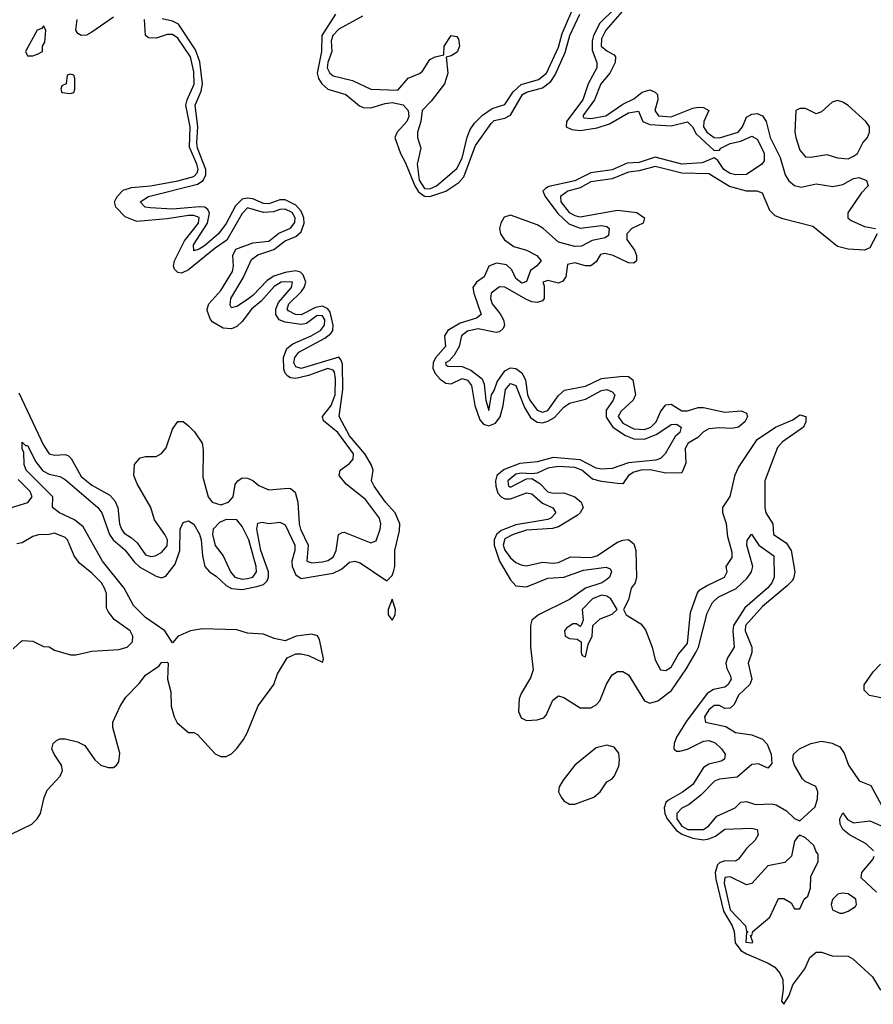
# Model space of a CAD drawing. Header units: inches. Extents: x 2710684 to 2828758, y 857022 to 965663.
# Tile 12 of 256: x 2743381 to 2746563, y 862018 to 865689. Entities that reach past the tile are written whole.
import ezdxf

# ---------------------------------------------------------------- set-up
doc = ezdxf.new("R2010")
doc.units = ezdxf.units.IN
doc.header["$MEASUREMENT"] = 0
doc.layers.add('C7846', color=7, linetype='Continuous')

msp = doc.modelspace()

# ---------------------------------------------------------------- linework, layer by layer
at = {"layer": 'C7846', "color": 4}
for points, elevation in [([(2743730, 865698.2), (2743650, 865642.4), (2743630, 865631.6), (2743610, 865629.6), (2743597, 865637), (2743589.7, 865649.7), (2743595.4, 865690)], 8), ([(2744558.4, 865710), (2744506.9, 865630), (2744505.4, 865570), (2744490.2, 865490.2), (2744494.9, 865470), (2744507.7, 865450), (2744530, 865430.3), (2744596.3, 865410), (2744647.7, 865367.7), (2744661.4, 865361.4), (2744690, 865360.3), (2744743, 865377), (2744770, 865380.2), (2744811, 865371), (2744829.1, 865350), (2744831.9, 865328.1), (2744824.2, 865310), (2744787.7, 865270), (2744779.1, 865250), (2744800.5, 865190), (2744818, 865158), (2744853.5, 865070), (2744867, 865047), (2744890, 865031.4), (2744910, 865030.1), (2744969.9, 865050.1), (2745018, 865082), (2745036.6, 865103.4), (2745080, 865220), (2745138.6, 865301.4), (2745150, 865312.6), (2745190, 865321.3), (2745210, 865333.1), (2745255.4, 865410), (2745270, 865419.3), (2745330, 865434.7), (2745360.9, 865459.1), (2745376.6, 865483.4), (2745413.9, 865566.1), (2745431.5, 865630), (2745469, 865710)], 4), ([(2744658.3, 865701.7), (2744570, 865653.7), (2744547.9, 865630), (2744542, 865610), (2744544, 865570), (2744529.2, 865530), (2744527.1, 865510), (2744536.4, 865490), (2744550, 865479.5), (2744621.7, 865461.7), (2744690.4, 865430.4), (2744790, 865426.7), (2744828.6, 865471.4), (2744871.9, 865488.1), (2744882.8, 865497.2), (2744910, 865540.7), (2744930, 865550.8), (2744962, 865558), (2744963.7, 865590), (2744989.7, 865630.4), (2745010, 865626), (2745016.4, 865616.4), (2745020.5, 865590), (2745011.8, 865568.2), (2744990, 865554), (2744971.3, 865548.7), (2744976.5, 865490), (2744964.4, 865450), (2744914.8, 865385.2), (2744881.3, 865350), (2744876.5, 865310), (2744864.4, 865270), (2744864.4, 865250), (2744875.8, 865210), (2744862.4, 865150), (2744870, 865090.8), (2744890, 865059.3), (2744910, 865058.9), (2744935.1, 865070), (2745010, 865134.4), (2745030, 865173), (2745048.7, 865251.3), (2745060.8, 865279.2), (2745076.8, 865303.2), (2745106.6, 865333.4), (2745142, 865358), (2745190, 865372.2), (2745220.5, 865419.5), (2745250, 865447.1), (2745314.5, 865465.5), (2745344.8, 865490), (2745390, 865586), (2745403.1, 865636.9), (2745439.2, 865720.8)], 8), ([(2745598.9, 865730), (2745544.1, 865675.9), (2745520.2, 865630), (2745515.3, 865610), (2745515.3, 865575.3), (2745533.1, 865530), (2745532.7, 865510), (2745499.7, 865450), (2745479.7, 865390), (2745419.6, 865310), (2745418.4, 865290), (2745439, 865279), (2745470, 865275.5), (2745533.6, 865286.4), (2745579.6, 865300.4), (2745650, 865341.2), (2745688, 865348), (2745704.2, 865310), (2745730, 865298.8), (2745810, 865293.1), (2745870, 865308.7), (2745889.2, 865289.2), (2745903, 865263), (2745970, 865200.7), (2745990, 865202), (2745995.1, 865210), (2746030, 865228), (2746070, 865235.6), (2746110, 865254.4), (2746130, 865243), (2746147.2, 865210), (2746156, 865190), (2746156.7, 865163.3), (2746147.7, 865150), (2746090, 865111.3), (2746050, 865111.1), (2746030, 865116), (2746006.6, 865130), (2745983.9, 865163.9), (2745970, 865174), (2745924.7, 865155.3), (2745850, 865149.9), (2745750, 865176.2), (2745690, 865156), (2745645.9, 865154.1), (2745590, 865129.1), (2745510, 865118.3), (2745450, 865087.7), (2745353, 865067), (2745340.9, 865059.1), (2745330.6, 865050), (2745339.5, 865030), (2745387, 864967), (2745428.1, 864928.1), (2745470, 864911.2), (2745550, 864922), (2745570, 864918.4), (2745578.4, 864910), (2745575.6, 864884.4), (2745564.1, 864875.9), (2745514.7, 864865.3), (2745475.9, 864844.1), (2745450, 864843.9), (2745390, 864859.3), (2745331.6, 864911.6), (2745310, 864924.6), (2745210, 864960.2), (2745187.4, 864952.6), (2745174.2, 864930), (2745170.2, 864910), (2745173.7, 864890), (2745187.7, 864867.7), (2745223, 864843), (2745270, 864829.1), (2745308.4, 864810), (2745325.5, 864790), (2745308, 864770), (2745285.6, 864754.4), (2745270, 864712.7), (2745252.8, 864707.2), (2745230, 864723.6), (2745216, 864756), (2745195.6, 864775.6), (2745158.6, 864781.4), (2745130.4, 864770), (2745112.4, 864730), (2745083.8, 864710), (2745070.4, 864690), (2745073.4, 864670), (2745101.3, 864590), (2745083.7, 864576.3), (2745023, 864557), (2744976.4, 864530), (2744964.6, 864510), (2744967.9, 864470), (2744931.5, 864428.5), (2744922, 864410), (2744921.1, 864390), (2744930.2, 864370), (2744948.3, 864348.3), (2744970, 864333.4), (2744990, 864331.4), (2745030, 864351.3), (2745050, 864344.6), (2745065, 864325), (2745077.4, 864250), (2745096.9, 864196.9), (2745110, 864180.8), (2745130, 864174.2), (2745155.3, 864184.7), (2745172, 864208), (2745183.5, 864250), (2745192.4, 864310), (2745210, 864332.9), (2745230, 864324.9), (2745263.3, 864243.3), (2745285.7, 864205.8), (2745310, 864188.2), (2745330, 864186.5), (2745350, 864191.9), (2745374.1, 864205.9), (2745410, 864244.9), (2745430, 864259), (2745490, 864274.7), (2745550, 864306.3), (2745570, 864310.2), (2745590, 864301.6), (2745599.5, 864290), (2745593.7, 864270), (2745567, 864233), (2745567.3, 864207.3), (2745592.7, 864170), (2745638.9, 864138.9), (2745670, 864126.4), (2745710, 864125.6), (2745756.5, 864143.5), (2745810, 864180.3), (2745830, 864180.4), (2745847.3, 864170), (2745841.6, 864150), (2745825.1, 864134.9), (2745786.7, 864070), (2745770, 864053.3), (2745752.8, 864047.2), (2745650, 864036.5), (2745590, 864015.6), (2745550, 864013.8), (2745530, 864017.4), (2745470, 864047.5), (2745370, 864056.8), (2745310, 864040.2), (2745245.2, 864034.8), (2745187.5, 864012.5), (2745160.2, 863990), (2745154.7, 863970), (2745155.4, 863950), (2745163.4, 863923.3), (2745175.8, 863910), (2745190, 863902.6), (2745210, 863902), (2745270, 863925.5), (2745290, 863920.9), (2745330, 863886.5), (2745368.7, 863868.7), (2745379.3, 863850), (2745360.4, 863830), (2745350, 863825.3), (2745230, 863805.6), (2745175.3, 863784.7), (2745158.5, 863770), (2745149.5, 863750), (2745150.1, 863730), (2745170, 863670.4), (2745210, 863600.4), (2745230, 863577.6), (2745270, 863574.6), (2745350, 863606.9), (2745410, 863610.2), (2745483.3, 863636.7), (2745567.7, 863647.7), (2745582, 863642), (2745587.3, 863630), (2745579.3, 863610), (2745570, 863601.6), (2745550.7, 863590), (2745490, 863569.8), (2745430, 863526.8), (2745314.9, 863470), (2745290.5, 863450), (2745284.9, 863430), (2745285.6, 863350), (2745294.7, 863265.3), (2745285.5, 863234.6), (2745250, 863176.9), (2745243, 863157), (2745240.6, 863110), (2745250, 863086.3), (2745270, 863076.5), (2745310, 863078.3), (2745334.3, 863085.7), (2745343.5, 863096.5), (2745368.5, 863151.5), (2745390, 863167.7), (2745410, 863162), (2745470, 863123), (2745510, 863123.1), (2745530, 863134.9), (2745543.6, 863150), (2745568.5, 863211.6), (2745583.3, 863236.7), (2745590, 863246.8), (2745610, 863258.8), (2745630, 863258.8), (2745650, 863246), (2745710.8, 863150), (2745730, 863141.3), (2745759.5, 863150), (2745811.4, 863188.6), (2745867.4, 863270), (2745901.8, 863330), (2745911.7, 863350), (2745944.1, 863475.9), (2745963.8, 863516.2), (2745984.4, 863535.6), (2746052.1, 863567.9), (2746093.5, 863606.5), (2746108.6, 863630), (2746114, 863650), (2746092, 863730), (2746092.7, 863747.3), (2746109.3, 863770.7), (2746137.1, 863730), (2746192.4, 863690), (2746193.8, 863610), (2746185.2, 863590), (2746168.9, 863570), (2746084.2, 863495.8), (2746042, 863430), (2746039.3, 863410), (2746044.2, 863350), (2746019.1, 863310), (2746014, 863290), (2746017, 863270), (2746030, 863244.7), (2746033.1, 863230), (2746030, 863223.7), (2746022, 863210), (2746010, 863201), (2745967.8, 863192.2), (2745943.4, 863176.7), (2745866.4, 863073.6), (2745830, 863013.6), (2745820.9, 862990), (2745819.1, 862970), (2745830, 862961.6), (2745842.3, 862962.3), (2745870, 862969), (2745930, 862999), (2745950, 863001.7), (2745973.1, 862993.1), (2745997.1, 862970), (2746010.5, 862950), (2746007.9, 862932.1), (2745995.6, 862924.4), (2745950, 862913.5), (2745930, 862901.1), (2745890, 862837.4), (2745851.6, 862808.4), (2745800.3, 862779.7), (2745790.2, 862769.8), (2745783.9, 862750), (2745785.6, 862730), (2745794.8, 862710), (2745827.7, 862667.7), (2745850, 862652), (2745890, 862637.2), (2745930, 862631.8), (2745950, 862634.7), (2745974.6, 862645.4), (2746010, 862671.4), (2746110, 862675.3), (2746130.7, 862670), (2746134.4, 862650), (2746122.4, 862630), (2746090, 862598.7), (2746061.2, 862558.8), (2746050, 862551.5), (2746010, 862552.6), (2745990, 862545.1), (2745982.5, 862537.5), (2745973.5, 862510), (2745975.6, 862484.4), (2746005.2, 862365.2), (2746037.7, 862310), (2746044.8, 862290), (2746047.7, 862247.7), (2746070, 862219), (2746090, 862206.3), (2746171.8, 862171.8), (2746195.9, 862155.9), (2746214.7, 862134.7), (2746226.5, 862110), (2746227.2, 862072.8), (2746221, 862030), (2746230, 862018), (2746250, 862051.3), (2746263.7, 862090), (2746307.6, 862150), (2746327.2, 862192.8), (2746350, 862213), (2746370, 862212.7), (2746410, 862198.7), (2746470, 862197.1), (2746487.2, 862187.2), (2746560.7, 862120.7), (2746590.3, 862070.4)], 4), ([(2745635.2, 865730), (2745565.8, 865650), (2745550, 865617.2), (2745549.2, 865590), (2745570, 865572.4), (2745597.6, 865557.6), (2745602, 865550), (2745600.4, 865530), (2745580.4, 865490), (2745547.2, 865450), (2745523.6, 865390), (2745480.5, 865330), (2745483.7, 865323.7), (2745510, 865320.3), (2745566, 865330), (2745630, 865373.7), (2745670, 865394), (2745701.2, 865418.8), (2745730, 865427.2), (2745750, 865419.3), (2745759.3, 865410), (2745760.3, 865390), (2745749.1, 865350), (2745762, 865330), (2745810, 865326.4), (2745890, 865359.1), (2745910, 865362.3), (2745930, 865361.3), (2745950, 865350.7), (2745931.8, 865310), (2745930.3, 865290), (2745942.3, 865270), (2745970, 865249.2), (2745990, 865248.3), (2746059.6, 865270), (2746076, 865290), (2746090, 865325.5), (2746110, 865337), (2746130, 865338.7), (2746150, 865330.4), (2746164.2, 865310), (2746178.7, 865250), (2746215.5, 865175.5), (2746235.2, 865110), (2746248, 865088), (2746270, 865070.3), (2746294.9, 865065.1), (2746350, 865077), (2746412.9, 865067.1), (2746450, 865074.9), (2746490, 865097.3), (2746510, 865100.7), (2746538, 865090), (2746544.7, 865070), (2746517.6, 865042.4), (2746468.5, 864968.5), (2746468.4, 864950), (2746480.8, 864940.8), (2746530, 864917.6), (2746572, 864910)], 8), ([(2743307.1, 862632.9), (2743426, 862690), (2743446, 862710), (2743458, 862730), (2743471.5, 862788.5), (2743483.6, 862816.4), (2743531.2, 862868.8), (2743540.7, 862890), (2743536.9, 862910), (2743509.3, 862950), (2743500.9, 862970), (2743505.2, 862990), (2743518, 863002), (2743530, 863007.3), (2743550, 863007.3), (2743596.8, 862996.8), (2743623.5, 862983.5), (2743660.7, 862930), (2743682.8, 862910), (2743710, 862900.7), (2743730, 862901), (2743742, 862910), (2743750, 862922), (2743753.8, 862953.8), (2743728, 863050), (2743728, 863070), (2743755.3, 863130), (2743776.5, 863163.5), (2743826.3, 863213.7), (2743850, 863244.7), (2743900.4, 863279.6), (2743910, 863292), (2743930, 863294), (2743934, 863290), (2743932, 863230), (2743943.6, 863183.6), (2743946, 863130), (2743956, 863090), (2743967.5, 863067.5), (2744010, 863032), (2744030, 863032), (2744043.6, 863023.6), (2744110, 862952), (2744130, 862942), (2744150, 862942), (2744170, 862952), (2744190, 862971.3), (2744214.8, 863005.2), (2744229.2, 863030), (2744269.5, 863130.5), (2744328.7, 863210), (2744342, 863250), (2744378, 863310), (2744410, 863324.7), (2744430, 863324.7), (2744458, 863318), (2744510, 863294), (2744514, 863306), (2744498.7, 863378.7), (2744491.3, 863391.3), (2744470, 863398), (2744411.3, 863390), (2744370, 863373.6), (2744330, 863382), (2744290, 863398), (2744230, 863401.5), (2744190, 863414.2), (2744061.8, 863418.2), (2744018, 863410), (2743972, 863390), (2743950, 863366), (2743922, 863410), (2743850, 863459.7), (2743804.4, 863504.4), (2743769.8, 863570), (2743689.8, 863670), (2743617.8, 863797.8), (2743584.8, 863824.8), (2743529, 863850), (2743502.7, 863870), (2743504.5, 863910), (2743405.1, 864010), (2743396.9, 864030), (2743396.5, 864076.5), (2743390, 864088), (2743390, 864114), (2743402, 864102), (2743410, 864102), (2743440.5, 864040.5), (2743467.3, 864007.3), (2743490, 863994.9), (2743530, 863986), (2743550, 863974.4), (2743672.4, 863870), (2743686.7, 863850), (2743715.8, 863770), (2743729.3, 863749.3), (2743772.3, 863712.3), (2743807.2, 863667.2), (2743828, 863648), (2743890, 863613.7), (2743910, 863608.4), (2743925.6, 863614.4), (2743960.9, 863659.1), (2743977.2, 863710), (2743978.9, 863790), (2743990, 863814), (2744010, 863820.5), (2744030, 863808), (2744051.1, 863771.1), (2744057.6, 863750), (2744062, 863690), (2744070.4, 863650), (2744088, 863630), (2744113.7, 863613.7), (2744150, 863579), (2744170, 863568.2), (2744210, 863565), (2744264.7, 863575.3), (2744290, 863582.8), (2744303.5, 863596.5), (2744308.7, 863610), (2744308, 863630), (2744280.3, 863710), (2744264.7, 863790), (2744268.1, 863811.9), (2744284.5, 863815.5), (2744310, 863810.5), (2744350, 863815.5), (2744370, 863805.5), (2744406.9, 863730), (2744406.9, 863710), (2744395.2, 863670), (2744396.2, 863650), (2744410, 863618.7), (2744430, 863605.3), (2744550, 863624.9), (2744580, 863640), (2744610, 863666), (2744630, 863670.4), (2744650, 863663.8), (2744750, 863596.3), (2744770, 863617.3), (2744774.8, 863630), (2744779.2, 863650), (2744779.7, 863710), (2744796.6, 863783.4), (2744797.6, 863810), (2744780.7, 863850), (2744744.7, 863890), (2744702, 863950), (2744692.7, 863970), (2744698, 864010), (2744691.2, 864030), (2744667, 864070), (2744610, 864138), (2744571.9, 864210), (2744585, 864310), (2744584.1, 864404.1), (2744579.4, 864419.4), (2744570, 864431.1), (2744430, 864388.1), (2744410, 864394.5), (2744403.1, 864410), (2744406.2, 864430), (2744422, 864450), (2744518.2, 864501.8), (2744540.7, 864519.3), (2744547.9, 864530), (2744549.9, 864550), (2744538.6, 864598.6), (2744530, 864610.8), (2744510, 864620.6), (2744483.7, 864616.3), (2744430, 864588.1), (2744409.2, 864590), (2744382.9, 864602.9), (2744377.4, 864610), (2744384.2, 864630), (2744430, 864674), (2744441.1, 864690), (2744447.3, 864710), (2744438.1, 864738.1), (2744427.6, 864747.6), (2744410, 864753), (2744370, 864746.8), (2744327.7, 864732.3), (2744303.6, 864716.4), (2744250, 864660.5), (2744230, 864645.7), (2744190, 864619.3), (2744170, 864615.3), (2744164.8, 864624.8), (2744168, 864650), (2744213.5, 864726.5), (2744245.3, 864794.7), (2744268, 864812), (2744328.1, 864831.9), (2744370, 864863.9), (2744410, 864881.2), (2744430, 864898), (2744441.4, 864930), (2744439.9, 864950), (2744430, 864975.6), (2744410, 864997.8), (2744370, 865017), (2744350, 865016.8), (2744310, 865002.9), (2744290, 865003.7), (2744250, 865020.7), (2744230, 865024), (2744210, 865019.3), (2744184.9, 864995.1), (2744150.7, 864929.3), (2744121.5, 864890), (2744070, 864846.4), (2744050, 864833.6), (2744030, 864827.6), (2744028.6, 864850), (2744080.7, 864930), (2744087.8, 864967.8), (2744081.8, 864981.8), (2744070.6, 864990.6), (2744051.6, 864991.6), (2743950, 864982), (2743867.5, 864987.5), (2743848.7, 864990), (2743829.3, 865010), (2743861.2, 865030), (2744043.7, 865076.3), (2744065.1, 865090), (2744074.8, 865110), (2744075, 865130), (2744043.7, 865210), (2744041, 865230), (2744045, 865290), (2744035, 865370), (2744057.9, 865422.1), (2744062.4, 865450), (2744051.9, 865531.9), (2744036.7, 865576.7), (2743972.2, 865672.2), (2743950, 865683.5), (2743912.1, 865692.1)], 4), ([(2743377.7, 864297.8), (2743470, 864102.8), (2743490, 864070.7), (2743510, 864065.5), (2743550, 864067.7), (2743562.5, 864062.5), (2743572.7, 864052.7), (2743610, 863986.4), (2743650, 863953.4), (2743716.5, 863916.5), (2743735.3, 863895.3), (2743746.4, 863870), (2743753, 863810), (2743760.5, 863790), (2743770, 863774.8), (2743797.7, 863757.7), (2743818.3, 863738.3), (2743850, 863694), (2743870, 863688), (2743886, 863690), (2743910, 863703), (2743930, 863726.8), (2743931.2, 863750), (2743922, 863770), (2743883.9, 863823.9), (2743869.3, 863870), (2743819.1, 863959.1), (2743806, 863990), (2743809, 864030), (2743830, 864056), (2743850, 864061), (2743890, 864061), (2743910, 864071), (2743926.8, 864093.2), (2743950, 864162), (2743970, 864191.3), (2743990, 864190.8), (2744010, 864174.8), (2744032.3, 864152.3), (2744060.7, 864110), (2744065.2, 864085.2), (2744063.4, 863983.4), (2744083, 863910), (2744098.8, 863890), (2744130, 863880.5), (2744159, 863890), (2744176, 863910), (2744184.5, 863955.5), (2744194, 863970), (2744210, 863980.7), (2744230, 863979.1), (2744250, 863970.6), (2744272.1, 863952.1), (2744310, 863936.3), (2744382, 863942), (2744390, 863941), (2744407.3, 863927.3), (2744418, 863890), (2744422.7, 863810), (2744427.7, 863790), (2744456.4, 863730), (2744451.3, 863670), (2744470, 863664.4), (2744510, 863667.2), (2744530, 863673), (2744550, 863685.5), (2744560.5, 863710), (2744569.2, 863770), (2744582.7, 863777.3), (2744590, 863778.8), (2744690, 863738.8), (2744710, 863746), (2744725.1, 863790), (2744727.3, 863810), (2744721.6, 863830), (2744670, 863899.6), (2744597.8, 863957.8), (2744572, 863990), (2744575.1, 864010), (2744610, 864034.4), (2744624.2, 864050), (2744625.4, 864070), (2744567.1, 864150), (2744513.1, 864193.1), (2744509.6, 864210), (2744541.5, 864250), (2744557, 864290), (2744558.5, 864350), (2744554.9, 864374.9), (2744550, 864382.4), (2744530, 864388.4), (2744457.7, 864362.3), (2744410, 864350.7), (2744390, 864353.5), (2744380.2, 864360.2), (2744370.7, 864370.7), (2744365.6, 864385.6), (2744364.8, 864430), (2744376.5, 864463.5), (2744399.1, 864480.9), (2744467.3, 864510), (2744502.4, 864530), (2744517.4, 864550), (2744518, 864570), (2744510, 864584.7), (2744490, 864585.7), (2744450, 864556.4), (2744430, 864552.5), (2744370, 864561.4), (2744348.2, 864570), (2744335.1, 864590), (2744335.3, 864610), (2744345.3, 864634.7), (2744394.7, 864690), (2744397.2, 864710), (2744390, 864712.2), (2744356, 864710), (2744330, 864694.5), (2744280.5, 864639.5), (2744245.2, 864610), (2744210, 864563.5), (2744190, 864545.1), (2744170, 864535.8), (2744139.1, 864539.1), (2744101.2, 864561.2), (2744091.8, 864571.8), (2744080.9, 864600.9), (2744079.3, 864610), (2744086, 864630), (2744130, 864679.5), (2744173.5, 864750), (2744177.7, 864770), (2744175.1, 864810), (2744186.3, 864833.7), (2744250, 864857.4), (2744310, 864863.1), (2744346.9, 864893.1), (2744390, 864912.2), (2744406.9, 864933.1), (2744408.3, 864950), (2744396.4, 864970), (2744370, 864982.7), (2744350, 864981.5), (2744327, 864973), (2744290, 864970.7), (2744230, 864987.6), (2744210, 864967), (2744153.3, 864866.7), (2744110, 864837.6), (2744010, 864755.8), (2743984.5, 864744.5), (2743970, 864746), (2743958.4, 864758.4), (2743954, 864770), (2743957.4, 864790), (2743995.6, 864864.4), (2744047.3, 864930), (2744050, 864951.1), (2744030, 864959.3), (2744010, 864958.6), (2743930, 864946.4), (2743816.9, 864936.9), (2743774.5, 864954.5), (2743739, 864990), (2743734, 865010), (2743744, 865030), (2743766.6, 865053.4), (2743797, 865063), (2743868.7, 865070), (2743970, 865088.6), (2744030, 865104.7), (2744041.8, 865118.2), (2744045.8, 865130), (2744041.4, 865150), (2744013.8, 865213.8), (2744016, 865290), (2744000.3, 865370), (2744005.1, 865390), (2744031.8, 865448.2), (2744030, 865494), (2744017.3, 865550), (2743970, 865619.7), (2743950, 865633.7), (2743930, 865633.7), (2743890, 865619.6), (2743861.2, 865621.2), (2743849.6, 865629.6), (2743845.6, 865690)], 8), ([(2746578, 864890), (2746550, 864838), (2746530.7, 864829.3), (2746470, 864833.3), (2746430, 864843.6), (2746338.2, 864918.2), (2746226.1, 864946.1), (2746197.4, 864957.4), (2746177, 864977), (2746150, 865042.7), (2746130, 865049.6), (2746090, 865049.6), (2746026.6, 865066.6), (2745950, 865113.7), (2745850, 865117.4), (2745750, 865142), (2745690, 865125.3), (2745650, 865120.3), (2745590, 865095.8), (2745510, 865085.1), (2745470, 865061.7), (2745424.9, 865050), (2745397, 865030), (2745398.3, 865010), (2745429, 864970), (2745450, 864958.9), (2745470, 864953.4), (2745610, 864978.7), (2745682, 864970), (2745710.5, 864950.5), (2745704.7, 864930), (2745662.8, 864910), (2745643.8, 864890), (2745644.4, 864870), (2745673, 864830), (2745680.7, 864810), (2745681, 864790), (2745670, 864781.2), (2745650, 864782.7), (2745594, 864810), (2745562.3, 864817.7), (2745546.6, 864813.4), (2745530, 864786.6), (2745510, 864771.6), (2745490, 864771.5), (2745450, 864782), (2745423.5, 864776.5), (2745417.1, 864730), (2745406, 864714), (2745390, 864707), (2745350, 864716.2), (2745331.3, 864710), (2745336.3, 864696.3), (2745336.3, 864650), (2745330, 864641.2), (2745310, 864634.5), (2745290, 864636.9), (2745270, 864645.6), (2745190, 864692.3), (2745170, 864692.7), (2745139.1, 864670), (2745136.4, 864650), (2745142, 864630), (2745172.7, 864592.7), (2745184.9, 864570), (2745188.2, 864550), (2745182.8, 864537.2), (2745170, 864525.1), (2745156.7, 864523.3), (2745090, 864535.8), (2745050, 864527.6), (2745028.5, 864510), (2745018.7, 864470), (2745001.2, 864438.8), (2744982.4, 864417.6), (2744968.7, 864410), (2744970, 864402), (2744976.9, 864396.9), (2745030, 864396.5), (2745062.7, 864382.7), (2745104.9, 864350), (2745113, 864330), (2745118.8, 864270), (2745130, 864232), (2745139.3, 864290), (2745150, 864306), (2745160.7, 864339.3), (2745190, 864380.4), (2745210, 864390.4), (2745230, 864388.5), (2745252.7, 864372.8), (2745266.2, 864346.2), (2745274.4, 864290), (2745282.6, 864270), (2745310, 864233.7), (2745330, 864225.5), (2745350, 864232.2), (2745390, 864288.4), (2745412.3, 864307.8), (2745490, 864323.1), (2745550, 864351.8), (2745630, 864360.3), (2745650, 864359.3), (2745666.6, 864346.6), (2745677.1, 864290), (2745668.2, 864270), (2745623.8, 864230), (2745612.4, 864210), (2745630, 864185.3), (2745670, 864163.9), (2745710, 864161.2), (2745734.3, 864170), (2745754, 864190), (2745771, 864229), (2745790, 864253), (2745810, 864255.5), (2745850, 864230.4), (2745870, 864230.3), (2745910, 864243.1), (2745930, 864243.1), (2746010, 864225.3), (2746070.7, 864230.7), (2746090, 864222), (2746094.8, 864210), (2746084, 864190), (2746061, 864170), (2746035.3, 864164.7), (2745990, 864166.9), (2745950, 864163), (2745930, 864151.8), (2745909.1, 864130.9), (2745873.4, 864110), (2745861.6, 864090), (2745864.7, 864035.3), (2745850, 863999), (2745790, 863998.9), (2745731.3, 864011.3), (2745698, 864010), (2745670, 864002.6), (2745650.4, 863990), (2745630, 863959), (2745610, 863959.5), (2745550, 863967), (2745516.2, 863976.2), (2745476.3, 864010), (2745450, 864019.8), (2745390, 864022.7), (2745350, 864016.4), (2745310, 863998.7), (2745290, 863995.6), (2745250, 863998.9), (2745230, 863994.2), (2745200.4, 863970), (2745203, 863950), (2745210, 863945.7), (2745270, 863977.3), (2745290, 863978.8), (2745320.3, 863960.3), (2745350, 863928.5), (2745370, 863924.2), (2745410, 863924.6), (2745450.4, 863910.4), (2745474, 863890), (2745482, 863870), (2745470.8, 863850), (2745459.3, 863840.7), (2745390, 863798.3), (2745367.6, 863792.4), (2745270, 863785.6), (2745220.5, 863770), (2745190, 863753.5), (2745182.7, 863730), (2745190, 863710.7), (2745210, 863682), (2745230, 863665.5), (2745250, 863656.3), (2745270, 863653.4), (2745330, 863666.4), (2745370, 863662.4), (2745390, 863665.5), (2745434.1, 863685.8), (2745510, 863683.6), (2745532.3, 863690), (2745610, 863741.6), (2745630, 863748.2), (2745650, 863750.6), (2745670, 863734.8), (2745678, 863710), (2745680.4, 863610), (2745675.5, 863590), (2745660.7, 863570), (2745650, 863526), (2745632, 863490), (2745642, 863470), (2745696.3, 863436.3), (2745714, 863414), (2745739.3, 863350), (2745750, 863302), (2745770, 863264.7), (2745790, 863262.8), (2745810, 863274.8), (2745836.6, 863323.4), (2745870, 863362.8), (2745881.2, 863478.8), (2745907.7, 863552.3), (2745916.9, 863563.1), (2745942, 863578), (2746008.7, 863610), (2746018, 863630), (2746015.3, 863650), (2746036.6, 863683.4), (2746037.6, 863702.4), (2746020.5, 863760.5), (2746016.2, 863810), (2746002.7, 863850), (2746002.7, 863870), (2746030, 863911), (2746048.1, 863991.9), (2746060.5, 864019.5), (2746130, 864124), (2746199, 864170), (2746262.9, 864197.1), (2746290, 864216), (2746312, 864210), (2746311.3, 864190), (2746302.8, 864170), (2746224.7, 864115.3), (2746206.2, 864093.8), (2746159.5, 863970), (2746158.7, 863870), (2746163.1, 863850), (2746188.2, 863810), (2746191, 863770), (2746238.6, 863738.6), (2746257.1, 863710), (2746270.8, 863630), (2746266.8, 863610), (2746262, 863598), (2746242, 863578), (2746150, 863501.6), (2746087.2, 863430), (2746085.3, 863410), (2746110.6, 863350), (2746110.5, 863330), (2746096.3, 863290), (2746110.8, 863230), (2746102.8, 863210), (2746060.7, 863170), (2746044, 863136), (2746030, 863122), (2746010, 863121.2), (2745990, 863132.3), (2745970, 863132), (2745950, 863116.2), (2745933.4, 863090), (2745938, 863070), (2746014, 863054), (2746050, 863031), (2746110, 863022.8), (2746150, 863006), (2746167.5, 862987.5), (2746182.8, 862950), (2746184.7, 862915.3), (2746170, 862898), (2746135.1, 862915.1), (2746110, 862912), (2746055.5, 862864.5), (2745990, 862857), (2745971.3, 862850), (2745921.3, 862798.7), (2745876.7, 862763.3), (2745850, 862749.4), (2745830.6, 862730), (2745830.4, 862710), (2745850, 862682.4), (2745872, 862670), (2745930.7, 862669.3), (2745950, 862683.8), (2745980.5, 862719.5), (2746048, 862750), (2746070, 862772), (2746090, 862774), (2746123.5, 862763.5), (2746185.2, 862765.2), (2746201.1, 862761.1), (2746239.3, 862739.3), (2746270, 862711.3), (2746290, 862702), (2746346.3, 862753.7), (2746355.3, 862784.7), (2746356.2, 862810), (2746348.7, 862830), (2746309.1, 862849.1), (2746299, 862859), (2746269.2, 862910), (2746262.7, 862930), (2746265.2, 862950), (2746288.7, 862970), (2746330, 862990.7), (2746370, 862998.8), (2746410, 862991.3), (2746438, 862978), (2746454.4, 862954.4), (2746471, 862910), (2746510, 862851.3), (2746554, 862834), (2746610, 862731)], 8), ([(2743350, 863870.4), (2743411, 863889), (2743426.6, 863910), (2743419.6, 863930), (2743374.4, 863974.4)], 8), ([(2743356.4, 863343.6), (2743390, 863374), (2743430, 863372), (2743470, 863352), (2743490, 863351.3), (2743510, 863338), (2743570, 863321), (2743590, 863321), (2743650, 863334.8), (2743750, 863340.7), (2743782, 863350), (2743801.2, 863370), (2743802.7, 863390), (2743792.7, 863410), (2743732.5, 863452.5), (2743710, 863482), (2743704.7, 863495.3), (2743704, 863550), (2743697.2, 863570), (2743685.2, 863590), (2743650, 863625.2), (2743603.2, 863663.2), (2743584, 863690), (2743559, 863750), (2743550, 863759), (2743510, 863774), (2743490, 863769), (2743451.1, 863768.9), (2743430, 863762), (2743390, 863738), (2743370, 863735.3)], 8), ([(2746610, 863157.2), (2746549.3, 863169.3), (2746529.1, 863189.1), (2746528.9, 863208.9), (2746562.5, 863257.5), (2746590, 863286)], 8), ([(2746563.5, 862590), (2746536.8, 862616.8), (2746475.1, 862650), (2746449.6, 862670), (2746439.3, 862690), (2746439, 862710), (2746450, 862732), (2746467.3, 862707.3), (2746490, 862694.4), (2746550, 862702), (2746610, 862675.5)], 4), ([(2746575.6, 862435.6), (2746518, 862490), (2746520.9, 862510), (2746561.6, 862558.4), (2746566.9, 862570)], 4)]:
    msp.add_lwpolyline(points, dxfattribs=dict(at, elevation=elevation))
for points, elevation in [([(2743470, 865666), (2743463.6, 865656.4), (2743446, 865650), (2743402, 865570), (2743410, 865554), (2743430, 865554), (2743450, 865562), (2743466, 865570), (2743466, 865590), (2743474.6, 865605.4), (2743478, 865650)], 12), ([(2743570, 865486), (2743558, 865482), (2743554, 865450), (2743538, 865442), (2743534, 865430), (2743538, 865418), (2743570, 865414), (2743582, 865418), (2743586, 865430), (2743586, 865470), (2743582, 865482)], 12), ([(2746430, 865388), (2746410, 865382), (2746370, 865346), (2746350, 865338), (2746310, 865358), (2746290, 865358), (2746274, 865350), (2746271, 865270), (2746274.8, 865250), (2746290, 865202), (2746310, 865178), (2746330, 865176), (2746390, 865186), (2746430, 865174), (2746469.3, 865170.7), (2746490, 865180.7), (2746504, 865190), (2746524, 865230), (2746541.2, 865250), (2746549.2, 865270), (2746549.1, 865289.1), (2746535.3, 865310), (2746470, 865368.7), (2746450, 865382)], 12), ([(2744150, 863825.1), (2744126, 863814), (2744102.4, 863790), (2744099.5, 863770), (2744109.1, 863729.1), (2744139.1, 863690), (2744167, 863630), (2744183, 863610), (2744210, 863602.8), (2744230, 863605.8), (2744250, 863610.5), (2744264.2, 863630), (2744262.6, 863650), (2744234.6, 863750), (2744210, 863799.5), (2744190, 863823.7)], 8), ([(2745550, 863543.6), (2745516.3, 863530), (2745478, 863490), (2745482, 863450), (2745474, 863430), (2745470, 863426), (2745456.4, 863436.4), (2745443.6, 863436.4), (2745419.6, 863420.4), (2745412, 863410), (2745414, 863390), (2745430, 863382), (2745459.6, 863379.6), (2745474, 863370), (2745474, 863330), (2745478, 863318), (2745490, 863314), (2745500.4, 863359.6), (2745515.3, 863390), (2745518, 863430), (2745544.7, 863455.3), (2745590, 863472), (2745608, 863490), (2745585.2, 863530), (2745570, 863539.5)], 8), ([(2744770, 863528.7), (2744754, 863490), (2744754, 863470), (2744770, 863450.8), (2744780.7, 863470), (2744782, 863490)], 4), ([(2745570, 862984.2), (2745530, 862974), (2745450, 862909.7), (2745406.4, 862853.6), (2745391.5, 862828.5), (2745390.2, 862810), (2745399.2, 862790), (2745410, 862776.5), (2745430, 862763.8), (2745450, 862764.2), (2745520.9, 862790), (2745544.5, 862810), (2745570, 862847.3), (2745590, 862859.1), (2745598.4, 862870), (2745614.6, 862905.4), (2745616.8, 862930), (2745614.2, 862954.2), (2745596.6, 862976.6)], 4), ([(2746290, 862648), (2746279.6, 862640.4), (2746270, 862626), (2746258, 862570), (2746233.7, 862546.3), (2746170, 862534), (2746110, 862469), (2746090, 862464), (2746030, 862493.3), (2746009.3, 862490.7), (2746006.8, 862470), (2746030, 862370.6), (2746086.4, 862310), (2746091, 862291), (2746094, 862290), (2746094, 862286), (2746090, 862286), (2746088.5, 862250), (2746110, 862246.8), (2746114, 862250), (2746106, 862274), (2746110, 862274), (2746114, 862290), (2746177.2, 862342.8), (2746210, 862412), (2746230, 862412), (2746256.9, 862396.9), (2746270, 862374), (2746290, 862374), (2746306, 862410), (2746319, 862421), (2746328.9, 862451.1), (2746330, 862494), (2746358, 862550), (2746358, 862578), (2746350, 862586), (2746342, 862610), (2746310, 862639)], 8), ([(2746447.1, 862432.9), (2746430.8, 862429.2), (2746410.9, 862409.1), (2746406, 862390), (2746411.3, 862370), (2746438, 862358), (2746450, 862357.3), (2746470, 862364.9), (2746496.9, 862383.1), (2746500.9, 862390), (2746498, 862410), (2746470, 862429.3)], 8)]:
    msp.add_lwpolyline(points, close=True, dxfattribs=dict(at, elevation=elevation))

doc.saveas('drawing.dxf')
